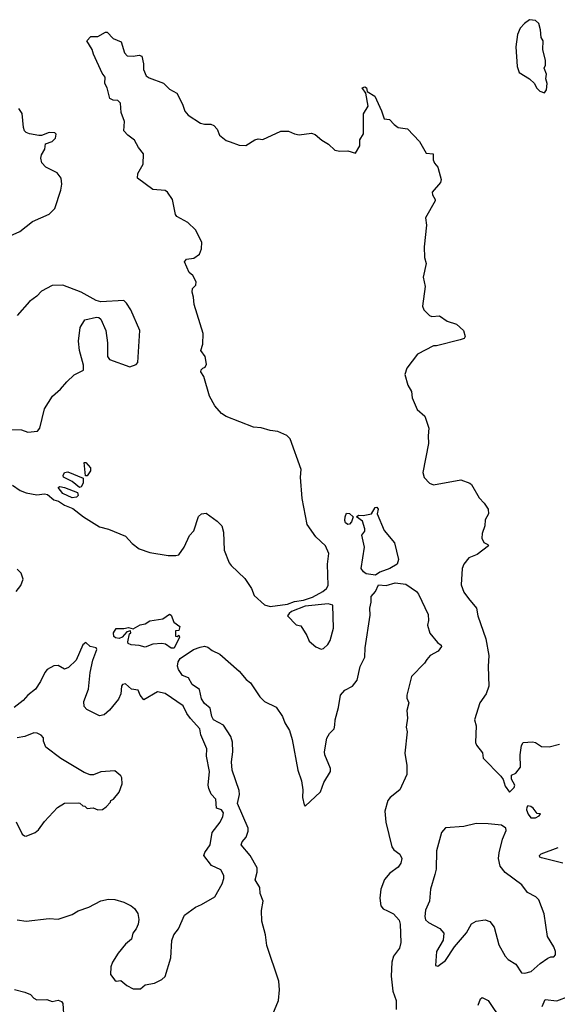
# Model space of a CAD drawing. Extents: x 2220333 to 2384341, y 721037 to 894043.
# Tile 33 of 256: x 2240862 to 2244388, y 756560 to 763012. Entities that reach past the tile are written whole.
import ezdxf

# ---------------------------------------------------------------- set-up
doc = ezdxf.new("R2010")
doc.units = 0

msp = doc.modelspace()

# ---------------------------------------------------------------- linework, layer by layer
at = {"layer": '0CON10XD'}
for points in [[(2244305, 762532.5), (2244316.7, 762553.3), (2244322.5, 762595), (2244312.5, 762625), (2244316.7, 762655), (2244302.5, 762695), (2244310, 762715), (2244310, 762745), (2244293.6, 762816.4), (2244296, 762875), (2244281.2, 762895), (2244278.8, 762945), (2244267, 762987), (2244245, 763007.5), (2244205, 763012.5), (2244172.3, 762987.7), (2244145, 762956.7), (2244126.9, 762915), (2244116.5, 762835), (2244125.7, 762705.7), (2244137, 762667), (2244205.5, 762625.5), (2244237.5, 762595), (2244252.5, 762565), (2244273.6, 762543.6), (2244305, 762532.5)], [(2240815, 759961.1), (2240865, 759928.1), (2240905, 759912.2), (2240975, 759899.5), (2241025, 759904.2), (2241045, 759900), (2241086.3, 759866.3), (2241116.8, 759856.8), (2241155, 759831.6), (2241209.7, 759809.7), (2241279.2, 759755), (2241385, 759688.5), (2241445, 759673.8), (2241555, 759626.9), (2241599.1, 759579.1), (2241646.2, 759545), (2241715, 759521.4), (2241835, 759500.8), (2241885, 759500), (2241905, 759506.2), (2241939.5, 759555), (2241975, 759631.2), (2242005, 759663.3), (2242035, 759756), (2242055, 759774.3), (2242085, 759778.1), (2242158, 759725), (2242187.5, 759695), (2242198.1, 759655), (2242203.5, 759535), (2242235, 759453.8), (2242248, 759435), (2242339.3, 759349.3), (2242382, 759285), (2242399.7, 759239.7), (2242467, 759177), (2242505, 759166.5), (2242618.2, 759181.8), (2242665, 759200), (2242722.2, 759207.8), (2242782.1, 759227.9), (2242850, 759265), (2242874, 759285), (2242884, 759305), (2242881.4, 759445), (2242889.2, 759515), (2242868, 759565), (2242805, 759623.8), (2242747.5, 759705), (2242714.3, 759875), (2242702.9, 760015), (2242707.8, 760065), (2242635, 760266.7), (2242615, 760287.5), (2242555, 760312.9), (2242505, 760319.2), (2242445, 760338.8), (2242395, 760342.5), (2242215, 760412.5), (2242185, 760432.5), (2242141.7, 760481.7), (2242107.5, 760545), (2242070, 760675), (2242050, 760705), (2242051.7, 760718.3), (2242062.3, 760727.7), (2242077.5, 760735), (2242086.7, 760755), (2242077.5, 760805), (2242050, 760845), (2242063.3, 760885), (2242066.2, 760955), (2242005.7, 761145), (2242002.5, 761195), (2241993.9, 761226.1), (2241995, 761250), (2242017, 761273), (2242020, 761295), (2241997.5, 761335), (2241972.5, 761355), (2241942.5, 761425), (2241955, 761442.5), (2242005, 761448.8), (2242041.2, 761475), (2242055, 761510), (2242055.7, 761555), (2242013.8, 761635), (2241965, 761683.3), (2241891.7, 761721.7), (2241883.8, 761735), (2241864.1, 761834.1), (2241831.7, 761881.7), (2241815, 761893.3), (2241735, 761900), (2241635, 761973.3), (2241636.7, 762005), (2241671.2, 762065), (2241674.1, 762134.1), (2241640, 762175), (2241615, 762223.3), (2241570, 762255), (2241543.8, 762285), (2241548.6, 762345), (2241528, 762405), (2241523.8, 762465), (2241505, 762483.8), (2241475, 762486), (2241453.8, 762495), (2241436.2, 762565), (2241420, 762595), (2241422.5, 762635), (2241402.3, 762662.3), (2241346.1, 762786.1), (2241338, 762818), (2241302.5, 762875), (2241328.3, 762901.7), (2241375, 762902.5), (2241425, 762930), (2241435, 762930), (2241475, 762890), (2241527.3, 762867.3), (2241550, 762795), (2241566.4, 762776.4), (2241605, 762772.5), (2241645, 762780), (2241663, 762773), (2241673.6, 762723.6), (2241673.3, 762685), (2241691.2, 762645), (2241710.5, 762630.5), (2241805, 762596.2), (2241845, 762556.7), (2241891.7, 762531.7), (2241929.1, 762459.1), (2241945, 762412.5), (2241967.3, 762387.3), (2242047.5, 762335), (2242075, 762328), (2242115, 762328), (2242135, 762318.8), (2242156.2, 762295), (2242172.5, 762255), (2242215, 762221.2), (2242241.7, 762211.7), (2242300.7, 762190.7), (2242345, 762188.8), (2242404.2, 762225.8), (2242425, 762232), (2242457.5, 762227.5), (2242575, 762282.5), (2242625, 762282.5), (2242664.2, 762264.2), (2242695, 762258), (2242775, 762269.2), (2242799.7, 762259.7), (2242842.7, 762222.7), (2242887.3, 762197.3), (2242928.3, 762158.3), (2242960.8, 762150.8), (2243013, 762153), (2243065, 762137.5), (2243093.3, 762185), (2243093.3, 762225), (2243116.7, 762265), (2243117.5, 762395), (2243147.5, 762445), (2243131.7, 762531.7), (2243107.5, 762565), (2243125, 762572.5), (2243137.5, 762565), (2243141.7, 762541.7), (2243190.7, 762510.7), (2243235.8, 762415.8), (2243251.7, 762361.7), (2243288.3, 762358.3), (2243317.5, 762325), (2243345, 762306.7), (2243405, 762296.2), (2243483.3, 762215), (2243527, 762137), (2243573, 762133), (2243573.6, 762093.6), (2243581.7, 762071.7), (2243603.8, 762045), (2243613.6, 762013.6), (2243626.7, 761965), (2243622.5, 761945), (2243568, 761882), (2243569.2, 761865), (2243586.7, 761835), (2243586.7, 761825), (2243523.3, 761715), (2243530, 761665), (2243515.6, 761524.4), (2243517.3, 761455), (2243528.9, 761415), (2243507.8, 761325), (2243521.5, 761265), (2243504.1, 761134.1), (2243511.7, 761111.7), (2243550, 761075), (2243565, 761067.5), (2243615, 761072.5), (2243666.4, 761036.4), (2243727.3, 761017.3), (2243773.3, 760975), (2243783, 760937), (2243776.1, 760923.9), (2243750, 760915), (2243595, 760876.2), (2243575, 760876.2), (2243470.5, 760819.5), (2243400.3, 760729.7), (2243388.3, 760688.3), (2243408.3, 760618.3), (2243431.2, 760575), (2243436, 760535), (2243468.3, 760458.3), (2243520, 760415), (2243545.8, 760335), (2243540.8, 760285), (2243544, 760235), (2243505.6, 760045), (2243515, 760011.2), (2243550, 759975), (2243575, 759964.2), (2243755, 759996.7), (2243813.3, 759975), (2243825.5, 759965.5), (2243875, 759878.8), (2243908, 759845), (2243934.1, 759804.1), (2243935.8, 759775), (2243914.2, 759735), (2243912.2, 759695), (2243895.8, 759645), (2243893.8, 759615), (2243907, 759587), (2243933, 759573), (2243936.7, 759565), (2243862.6, 759507.4), (2243806.9, 759485), (2243775.8, 759445), (2243764.5, 759415.5), (2243757.9, 759307.9), (2243775, 759260), (2243805, 759218.8), (2243858.8, 759155), (2243866.7, 759105), (2243918.6, 758955), (2243940, 758845), (2243934.2, 758774.2), (2243938.6, 758645), (2243920.8, 758595), (2243879.2, 758535), (2243845.8, 758425), (2243855.9, 758384.1), (2243851.2, 758275), (2243857.7, 758257.7), (2243898.3, 758208.3), (2243902.7, 758172.7), (2244017.5, 758055), (2244033.6, 758033.6), (2244045, 757990), (2244075, 757950), (2244105, 757980), (2244110, 757995), (2244087.5, 758035), (2244088.3, 758061.7), (2244116.4, 758073.6), (2244147, 758113), (2244144.2, 758195), (2244153.9, 758256.1), (2244163.6, 758276.4), (2244225, 758280), (2244245, 758275.8), (2244285, 758248.8), (2244335, 758246.2), (2244403.3, 758265)], [(2240775.3, 761584.7), (2240862.5, 761625), (2240945, 761690.8), (2241055, 761737.5), (2241091.4, 761775), (2241131.1, 761895), (2241137.1, 761935), (2241134.2, 761974.2), (2241107.9, 762007.9), (2241033.8, 762045), (2241006.2, 762075), (2241000, 762105), (2241005, 762127.5), (2241026.2, 762165), (2241031.2, 762198.8), (2241075, 762213.3), (2241096.7, 762235), (2241101.7, 762261.7), (2241091.7, 762271.7), (2241055, 762273.3), (2241005, 762253.3), (2240986.4, 762253.6), (2240926.1, 762263.9), (2240905, 762273.8), (2240894.2, 762285), (2240887, 762307), (2240878.8, 762398.8), (2240855, 762431.2)], [(2240805, 760326), (2240873.9, 760323.9), (2240915, 760310), (2240977.5, 760315), (2240993.9, 760336.1), (2241025, 760462.5), (2241077.5, 760545), (2241129.5, 760590.5), (2241170.3, 760639.7), (2241220, 760685), (2241280, 760715), (2241279.3, 760749.3), (2241253.3, 760845), (2241246.7, 760905), (2241257.5, 760995), (2241290, 761045), (2241365, 761062.5), (2241381.7, 761061.7), (2241395, 761050), (2241426.4, 760976.4), (2241436.7, 760895), (2241437.5, 760805), (2241450, 760785), (2241585, 760737.5), (2241625, 760752.5), (2241636.7, 760765), (2241650, 760975), (2241591.7, 761111.7), (2241562.5, 761155), (2241545, 761172.5), (2241393.9, 761163.9), (2241362.3, 761172.3), (2241265, 761227.5), (2241145, 761272.5), (2241075, 761271.4), (2241005, 761233.8), (2240975, 761201.2), (2240926.2, 761165), (2240845.6, 761074.4)], [(2241292.5, 760022.5), (2241285, 760110), (2241295, 760110), (2241326.7, 760075), (2241325.8, 760055), (2241305, 760023.3), (2241292.5, 760022.5)], [(2241255, 759947.5), (2241206.1, 759986.1), (2241150, 760015), (2241146.2, 760025), (2241155, 760045.8), (2241178.3, 760048.3), (2241277.5, 760007.5), (2241277.5, 759975), (2241265, 759950), (2241255, 759947.5)], [(2241205, 759880), (2241145, 759907.5), (2241114.1, 759945.9), (2241125, 759952.5), (2241156.4, 759946.4), (2241240, 759915), (2241245.8, 759895), (2241235, 759883.3), (2241205, 759880)], [(2243195, 759371.8), (2243135, 759380.8), (2243116, 759395), (2243102.5, 759415), (2243123.1, 759555), (2243106.7, 759635), (2243125, 759660), (2243126.2, 759675), (2243110, 759725), (2243070, 759755), (2243083.6, 759766.4), (2243115, 759762.5), (2243170, 759775), (2243193.6, 759816.4), (2243205, 759817.5), (2243212.5, 759805), (2243207.5, 759775), (2243252.5, 759665), (2243320, 759585), (2243347.5, 759475), (2243337.5, 759445), (2243288.8, 759415), (2243225, 759391.1), (2243195, 759371.8)], [(2243015, 759704.2), (2242999.2, 759715), (2242995, 759730), (2242995.8, 759754.2), (2243005, 759777.5), (2243025.9, 759775.9), (2243050, 759755), (2243038.8, 759721.2), (2243025, 759706.2), (2243015, 759704.2)], [(2240837.8, 759265), (2240870, 759305), (2240884.2, 759345.8), (2240871.4, 759385), (2240845, 759411.4)], [(2242486, 756405), (2242559.2, 756585), (2242566.9, 756655), (2242560.7, 756710.7), (2242482.5, 756945), (2242474.3, 757014.3), (2242449.4, 757105), (2242447.8, 757175), (2242458.9, 757235), (2242438.1, 757285), (2242436.5, 757325), (2242406.7, 757375), (2242418.8, 757425), (2242419.1, 757455), (2242373.8, 757535), (2242314.4, 757605), (2242320, 757625), (2242347.1, 757655), (2242360.9, 757695), (2242361.4, 757715), (2242290.2, 757875), (2242303.2, 757935), (2242301.6, 757961.6), (2242254.6, 758095), (2242250.6, 758149.4), (2242260.4, 758215), (2242256.8, 758276.8), (2242247.3, 758315), (2242198.6, 758388.6), (2242133.8, 758425), (2242122.4, 758445), (2242110.8, 758500.8), (2242075, 758531.5), (2242055, 758561.4), (2242042.2, 758622.2), (2241992.5, 758655), (2241969.7, 758699.7), (2241928.8, 758715), (2241903.8, 758753.8), (2241897.3, 758775), (2241901.1, 758805), (2241915, 758826.7), (2242001.2, 758885), (2242045, 758901.2), (2242075, 758906), (2242095, 758901.2), (2242125, 758878.8), (2242175, 758853.8), (2242302, 758742), (2242348.3, 758688.3), (2242375.9, 758665.9), (2242436.7, 758575), (2242466.7, 758545), (2242545, 758506.7), (2242585.9, 758445.9), (2242600, 758405), (2242632, 758355), (2242650, 758295), (2242685.7, 758095), (2242710, 758025), (2242718.9, 757965), (2242716.5, 757915), (2242726.7, 757866.7), (2242735, 757857.5), (2242835, 757953.1), (2242856.1, 758013.9), (2242899.5, 758085), (2242900, 758105), (2242862.2, 758195), (2242860, 758215), (2242877.3, 758305), (2242893.5, 758335), (2242923.8, 758365), (2242928.5, 758388.5), (2242930.4, 758425), (2242951.8, 758505), (2242965, 758586.2), (2242995, 758618.1), (2243044.6, 758645.4), (2243074.4, 758685), (2243095.4, 758774.6), (2243126.3, 758833.7), (2243128.8, 758895), (2243159.5, 759110.5), (2243158, 759155), (2243167.5, 759195), (2243166.9, 759233.1), (2243194.7, 759265.3), (2243215, 759308.2), (2243264.6, 759305.4), (2243325, 759322.5), (2243395, 759313.3), (2243465, 759266.2), (2243478.3, 759248.3), (2243541.2, 759115), (2243543.3, 759075), (2243536.7, 759045), (2243552.3, 758992.3), (2243601.7, 758931.7), (2243627, 758913), (2243627.5, 758905), (2243605.9, 758874.1), (2243554.2, 758845.8), (2243531.2, 758818.8), (2243518, 758795), (2243432.5, 758707.5), (2243400, 758585), (2243401.4, 758565), (2243414.3, 758535), (2243401.2, 758485), (2243405.9, 758435.9), (2243396.2, 758375), (2243402.5, 758345), (2243387.5, 758205), (2243401.8, 758125), (2243400.6, 758065), (2243354.1, 757965.9), (2243292, 757915), (2243277.5, 757895), (2243255.7, 757825), (2243263.6, 757753.6), (2243302.4, 757592.4), (2243315, 757572), (2243355, 757544.2), (2243368.5, 757515), (2243362.7, 757485), (2243345, 757458.6), (2243290.6, 757419.4), (2243255, 757378), (2243230.9, 757315), (2243223.3, 757255), (2243230.5, 757205), (2243245.7, 757185), (2243275, 757171.5), (2243312.9, 757152.9), (2243350.5, 757110.5), (2243356.8, 757085), (2243361.1, 756965), (2243352.6, 756927.4), (2243314.4, 756875), (2243302.7, 756835), (2243298.5, 756745), (2243310, 756645), (2243330.6, 756585), (2243331.9, 756525)], [(2242838.3, 758888.3), (2242855, 758892.5), (2242883, 758917), (2242897.5, 758945), (2242920, 759025), (2242916.7, 759175), (2242884.2, 759184.2), (2242735, 759168.6), (2242645, 759133.8), (2242628.3, 759121.7), (2242617.5, 759105), (2242675, 759047.5), (2242705, 759040), (2242745, 758977.5), (2242760.7, 758940.7), (2242805, 758902.5), (2242838.3, 758888.3)], [(2241855, 758893.1), (2241819.1, 758919.1), (2241795, 758924.3), (2241735, 758919.2), (2241685, 758901.4), (2241645, 758912), (2241592.5, 758915), (2241573.3, 758925), (2241570, 758935), (2241582.5, 758987.5), (2241590, 758995), (2241588.3, 759008.3), (2241565, 759000), (2241533.9, 758966.1), (2241515, 758956.7), (2241491.2, 758961.2), (2241480, 758970), (2241477.5, 758995), (2241495, 759022.5), (2241545, 759022.5), (2241575, 759030), (2241605, 759020), (2241653, 759047), (2241685, 759053.3), (2241715, 759073.3), (2241800, 759085), (2241845, 759117.5), (2241855, 759110), (2241873.6, 759063.6), (2241912.5, 759035), (2241905, 759010), (2241883, 759007), (2241883, 758973), (2241895, 758970), (2241905, 758980), (2241910, 758965), (2241875, 758894.5), (2241855, 758893.1)], [(2240845, 757113.1), (2240905, 757105.7), (2241055, 757121.2), (2241115, 757117.5), (2241205, 757148.8), (2241245, 757172), (2241315, 757196.7), (2241395, 757237.5), (2241445, 757249.2), (2241485, 757246.2), (2241545, 757228.8), (2241592.5, 757205), (2241615, 757186.7), (2241637.1, 757155), (2241642.5, 757115), (2241638, 757085), (2241626.7, 757055), (2241603.8, 757025), (2241595, 756987.5), (2241556.7, 756955), (2241506.7, 756895), (2241470, 756835), (2241460, 756805), (2241457.5, 756755), (2241485, 756717.5), (2241495, 756712.5), (2241525, 756716.7), (2241563.9, 756683.9), (2241605, 756661.2), (2241655, 756661.2), (2241685, 756686.7), (2241745, 756697.5), (2241795, 756722.5), (2241815, 756742.5), (2241854, 756865), (2241858.8, 756978.8), (2241873.3, 757015), (2241903.8, 757055), (2241943.8, 757145), (2242015, 757196.5), (2242055, 757213.5), (2242141.2, 757265), (2242190.3, 757349.7), (2242200.8, 757385), (2242200, 757405), (2242181.7, 757441.7), (2242119.3, 757469.3), (2242070.6, 757535), (2242075.5, 757555), (2242111.9, 757605), (2242123.6, 757686.4), (2242177, 757753), (2242195, 757790), (2242198.6, 757815), (2242185, 757833.8), (2242153.3, 757845), (2242148.8, 757905), (2242117.8, 757937.8), (2242101.9, 757975), (2242096.9, 757995), (2242106.9, 758085), (2242087.1, 758185), (2242089.4, 758235), (2242050.8, 758325), (2242044, 758365), (2241982.1, 758432.1), (2241958.1, 758465), (2241935, 758516.7), (2241815, 758596.7), (2241765, 758607.1), (2241675, 758556.2), (2241652, 758585), (2241639.5, 758619.5), (2241595, 758625.8), (2241555, 758660), (2241536.7, 758655), (2241530, 758645), (2241526.2, 758595), (2241510.4, 758559.6), (2241451.7, 758488.3), (2241415, 758456), (2241385, 758451.4), (2241302.4, 758492.4), (2241285, 758512.5), (2241282.2, 758545), (2241312.1, 758625), (2241324.5, 758735), (2241341.4, 758815), (2241366.9, 758885), (2241363.3, 758895), (2241324.3, 758904.3), (2241295, 758930), (2241276.2, 758915), (2241232.5, 758815), (2241182.4, 758767.6), (2241155, 758756), (2241115, 758779.2), (2241085, 758778.1), (2241042.5, 758755), (2241025.7, 758735), (2240998.9, 758675), (2240965.3, 758624.7), (2240915.7, 758585), (2240885, 758550), (2240825, 758506)], [(2240837.5, 757755), (2240877.5, 757675), (2240893, 757663), (2240905, 757662.5), (2240963.6, 757686.4), (2240985.9, 757704.1), (2241025, 757757.5), (2241110.7, 757849.3), (2241155, 757877.5), (2241245, 757880), (2241257, 757877), (2241275, 757860), (2241288.3, 757858.3), (2241305, 757842.5), (2241343, 757847), (2241375, 757834), (2241405, 757836), (2241430, 757855), (2241457.5, 757885), (2241460, 757895), (2241476.4, 757903.6), (2241515, 757950), (2241534, 758005), (2241532.5, 758045), (2241525, 758058), (2241485, 758090), (2241395, 758084), (2241345, 758063.3), (2241323.6, 758063.6), (2241285, 758080), (2241131.7, 758171.7), (2241034.2, 758244.2), (2241017.5, 758285), (2241017, 758307), (2241003, 758323), (2240977.3, 758337.3), (2240955, 758338), (2240895, 758315.8), (2240845, 758306.9)], [(2244245, 757782.5), (2244270, 757795), (2244278.3, 757808.3), (2244255, 757810), (2244230, 757845), (2244215, 757856.2), (2244195, 757860), (2244187.5, 757852.5), (2244186.2, 757835), (2244196.2, 757805), (2244215, 757782.5), (2244245, 757782.5)], [(2244175, 756763.8), (2244216.7, 756775), (2244275, 756828), (2244325, 756861.2), (2244345, 756870), (2244365, 756870), (2244377.1, 756885), (2244375.6, 756905), (2244365.6, 756935.6), (2244323.6, 757003.6), (2244302.7, 757152.7), (2244266.7, 757245), (2244247.5, 757265), (2244191.9, 757291.9), (2244155, 757341.9), (2244045, 757422.5), (2244012.9, 757465), (2244002.9, 757515), (2244006.8, 757553.2), (2244027.7, 757642.3), (2244051.7, 757698.3), (2244050, 757715), (2244023, 757733), (2243935, 757743.3), (2243855, 757744), (2243775, 757726), (2243655, 757716.7), (2243627.5, 757685), (2243596.2, 757565), (2243592.5, 757445), (2243585, 757410), (2243557.1, 757315), (2243549.2, 757235), (2243523.7, 757176.3), (2243518.6, 757135), (2243524.3, 757114.3), (2243543.3, 757095), (2243616.6, 757056.6), (2243644, 757025), (2243638.8, 756981.2), (2243596.2, 756905), (2243590, 756815), (2243605, 756810), (2243655, 756847.5), (2243713.6, 756936.4), (2243791.7, 757028.3), (2243825, 757086.7), (2243855, 757103.8), (2243915, 757114), (2243945, 757102), (2243974.5, 757064.5), (2244005, 756950), (2244045, 756876.2), (2244065, 756854), (2244115, 756823.3), (2244152.5, 756765), (2244175, 756763.8)], [(2244424, 757484), (2244285, 757519.6), (2244274.4, 757525), (2244271.4, 757535), (2244282, 757545), (2244393, 757587)], [(2240827.7, 756657.7), (2240895, 756638.8), (2240933.6, 756623.6), (2240955, 756600), (2240975, 756590), (2241040.7, 756590.7), (2241075, 756578.8), (2241115, 756586), (2241135, 756579.2), (2241145.6, 756565.6), (2241151.2, 756465)], [(2243870, 756555), (2243884.4, 756595), (2243895, 756604.2), (2243935.6, 756585), (2244025, 756451.4)], [(2244287.8, 756545), (2244309.5, 756590.5), (2244385, 756582.4), (2244466.6, 756613.4)]]:
    msp.add_lwpolyline(points, dxfattribs=at)

doc.saveas('drawing.dxf')
